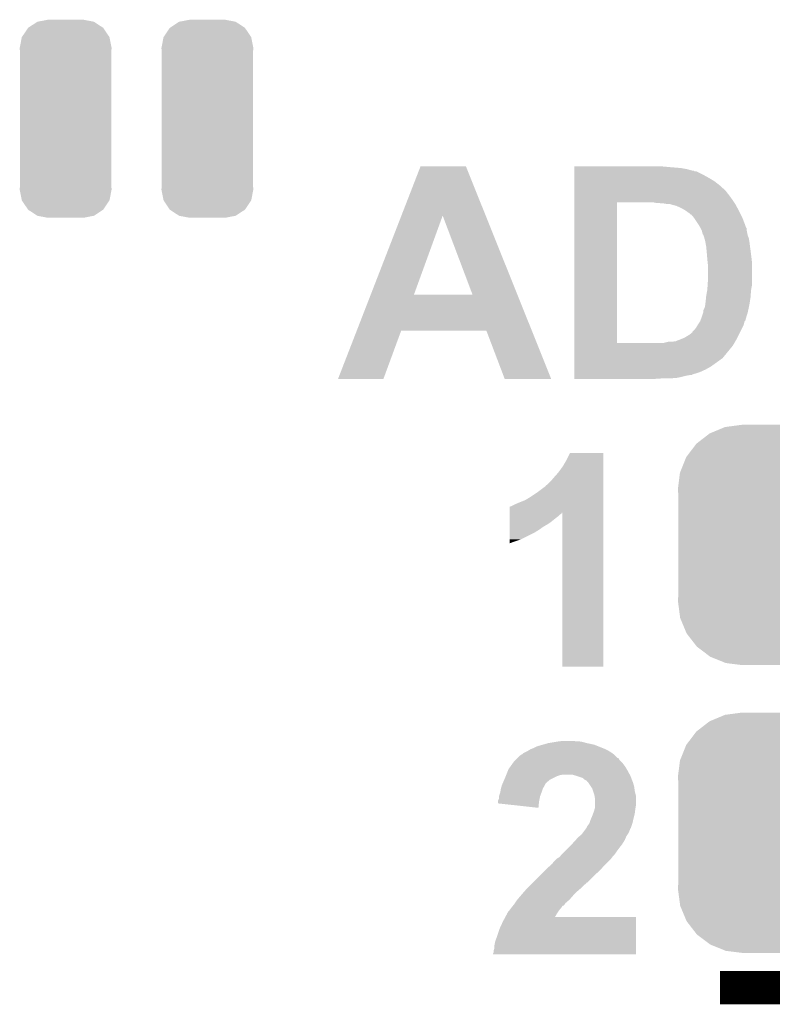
# Model space of a CAD drawing. Extents: x -1.3 to 24.2, y -3.9 to 53.4.
# Tile 40 of 48: x 11.5 to 15, y 34.2 to 38.8. Entities that reach past the tile are written whole.
import ezdxf

# ---------------------------------------------------------------- set-up
doc = ezdxf.new("R2010")
doc.units = 0
doc.layers.get('0').update_dxf_attribs({"linetype": 'CONTINUOUS'})
doc.layers.add('DIGI_POT_10_CLICK_V100_GTO', color=14, linetype='CONTINUOUS')
doc.layers.add('DIGI_POT_10_CLICK_V100_GTS', color=12, linetype='CONTINUOUS')

# ---------------------------------------------------------------- blocks, each defined once
blk = doc.blocks.new('CUSTOM_73')
for points in [[(-0.128566, 0.44539), (-0.08001, 0.45466), (0.129406, 0.44539), (0.08001, 0.45466)], [(-0.200572, 0.375172), (-0.172716, 0.416882), (0.200758, 0.375172), (0.172524, 0.416882)], [(-0.172716, 0.416882), (-0.171856, 0.417452), (0.172524, 0.416882), (0.172138, 0.417452)], [(-0.171856, 0.417452), (-0.130158, 0.445086), (0.172138, 0.417452), (0.129872, 0.445086)], [(-0.130158, 0.445086), (-0.128566, 0.44539), (0.129872, 0.445086), (0.129406, 0.44539)], [(-0.21082, 0.32512), (-0.20107, 0.374424), (0.21082, 0.32512), (0.20091, 0.374424)], [(-0.20107, 0.374424), (-0.200572, 0.375172), (0.20091, 0.374424), (0.200758, 0.375172)], [(-0.20955, 0.30703), (-0.21082, 0.32512), (0.20955, 0.30703), (0.21082, 0.32512)], [(-0.20955, 0.307026), (-0.20955, 0.30703), (0.20955, 0.307026), (0.20955, 0.30703)], [(-0.20955, -0.307026), (-0.20955, 0.307026), (0.20955, -0.307026), (0.20955, 0.307026)], [(-0.21082, -0.32512), (-0.209552, -0.30703), (0.21082, -0.32512), (0.20955, -0.30703)], [(-0.209552, -0.30703), (-0.20955, -0.307026), (0.20955, -0.30703), (0.20955, -0.307026)], [(-0.200908, -0.374424), (-0.21082, -0.32512), (0.20107, -0.374424), (0.21082, -0.32512)], [(-0.200758, -0.375172), (-0.200908, -0.374424), (0.20057, -0.375172), (0.20107, -0.374424)], [(-0.172522, -0.416882), (-0.200758, -0.375172), (0.172716, -0.416882), (0.20057, -0.375172)], [(-0.172138, -0.417452), (-0.172522, -0.416882), (0.171854, -0.417452), (0.172716, -0.416882)], [(-0.12987, -0.445086), (-0.172138, -0.417452), (0.130158, -0.445086), (0.171854, -0.417452)], [(-0.129406, -0.44539), (-0.12987, -0.445086), (0.128564, -0.44539), (0.130158, -0.445086)], [(-0.08001, -0.45466), (-0.129406, -0.44539), (0.08001, -0.45466), (0.128564, -0.44539)]]:
    blk.add_solid(points)
blk = doc.blocks.new('CUSTOM_81')
for points in [[(-0.259492, 0.54202), (-0.1905, 0.55118), (0.263068, 0.54202), (0.1905, 0.55118)], [(-0.394942, 0.46695), (-0.337632, 0.511416), (0.39571, 0.46695), (0.33685, 0.511416)], [(-0.337632, 0.511416), (-0.333154, 0.513288), (0.33685, 0.511416), (0.334372, 0.513288)], [(-0.333154, 0.513288), (-0.266706, 0.541062), (0.334372, 0.513288), (0.265446, 0.541062)], [(-0.266706, 0.541062), (-0.259492, 0.54202), (0.265446, 0.541062), (0.263068, 0.54202)], [(-0.442246, 0.406212), (-0.39837, 0.46429), (0.442836, 0.406212), (0.397774, 0.46429)], [(-0.39837, 0.46429), (-0.394942, 0.46695), (0.397774, 0.46429), (0.39571, 0.46695)], [(-0.471976, 0.335286), (-0.444708, 0.402952), (0.472482, 0.335286), (0.4442, 0.402952)], [(-0.444708, 0.402952), (-0.442246, 0.406212), (0.4442, 0.402952), (0.442836, 0.406212)], [(-0.4826, 0.25908), (-0.47344, 0.331648), (0.4826, 0.25908), (0.472966, 0.331648)], [(-0.47344, 0.331648), (-0.471976, 0.335286), (0.472966, 0.331648), (0.472482, 0.335286)], [(-0.48133, 0.231872), (-0.4826, 0.25908), (0.48133, 0.231872), (0.4826, 0.25908)], [(-0.48133, -0.231872), (-0.48133, 0.231872), (0.48133, -0.231872), (0.48133, 0.231872)], [(-0.4826, -0.25908), (-0.48133, -0.231872), (0.4826, -0.25908), (0.48133, -0.231872)], [(-0.472964, -0.331648), (-0.4826, -0.25908), (0.47344, -0.331648), (0.4826, -0.25908)], [(-0.472482, -0.335286), (-0.472964, -0.331648), (0.471974, -0.335286), (0.47344, -0.331648)], [(-0.444198, -0.402952), (-0.472482, -0.335286), (0.444708, -0.402952), (0.471974, -0.335286)], [(-0.442836, -0.406212), (-0.444198, -0.402952), (0.442244, -0.406212), (0.444708, -0.402952)], [(-0.397772, -0.46429), (-0.442836, -0.406212), (0.39837, -0.46429), (0.442244, -0.406212)], [(-0.39571, -0.46695), (-0.397772, -0.46429), (0.39494, -0.46695), (0.39837, -0.46429)], [(-0.336848, -0.511416), (-0.39571, -0.46695), (0.337632, -0.511416), (0.39494, -0.46695)], [(-0.334372, -0.513288), (-0.336848, -0.511416), (0.333152, -0.513288), (0.337632, -0.511416)], [(-0.265444, -0.541062), (-0.334372, -0.513288), (0.266706, -0.541062), (0.333152, -0.513288)], [(-0.263068, -0.54202), (-0.265444, -0.541062), (0.25949, -0.54202), (0.266706, -0.541062)], [(-0.1905, -0.55118), (-0.263068, -0.54202), (0.1905, -0.55118), (0.25949, -0.54202)]]:
    blk.add_solid(points)

msp = doc.modelspace()

# ---------------------------------------------------------------- linework, layer by layer
at = {"layer": 'DIGI_POT_10_CLICK_V100_GTO', "const_width": 0.1524}
msp.add_lwpolyline([(14.7574, 34.3154), (16.4338, 34.3154)], dxfattribs=at)
at = {"layer": 'DIGI_POT_10_CLICK_V100_GTO'}
for points in [[(13.295534, 37.858642), (13.38327, 38.084744), (13.682214, 37.858642), (13.591544, 38.084744)], [(13.38327, 38.084744), (13.383278, 38.08476), (13.591544, 38.084744), (13.383278, 38.08476)], [(14.089402, 38.08222), (14.089404, 38.08476), (14.5161, 38.08222), (14.48816, 38.08476)], [(14.089402, 38.07714), (14.089402, 38.08222), (14.57706, 38.07714), (14.5161, 38.08222)], [(14.089402, 38.07206), (14.089402, 38.07714), (14.605, 38.07206), (14.57706, 38.07714)], [(14.089402, 38.06444), (14.089402, 38.07206), (14.632942, 38.06444), (14.605, 38.07206)], [(14.089402, 38.064434), (14.089402, 38.06444), (14.638026, 38.064434), (14.632942, 38.06444)], [(14.089402, 38.0619), (14.089402, 38.064434), (14.640564, 38.0619), (14.638026, 38.064434)], [(14.089402, 38.061898), (14.089402, 38.0619), (14.648184, 38.061898), (14.640564, 38.0619)], [(14.089402, 38.04412), (14.089402, 38.061898), (14.68374, 38.04412), (14.648184, 38.061898)], [(14.0894, 37.9984), (14.089402, 38.01618), (14.75486, 37.9984), (14.732, 38.01618)], [(14.089402, 38.03142), (14.089402, 38.04412), (14.7066, 38.03142), (14.68374, 38.04412)], [(14.089402, 38.01618), (14.089402, 38.03142), (14.732, 38.01618), (14.7066, 38.03142)], [(14.0894, 37.97554), (14.0894, 37.9984), (14.78026, 37.97554), (14.75486, 37.9984)], [(14.0894, 37.972998), (14.0894, 37.97554), (14.7828, 37.972998), (14.78026, 37.97554)], [(14.0894, 37.96284), (14.0894, 37.972998), (14.79042, 37.96284), (14.7828, 37.972998)], [(14.0894, 37.95014), (14.0894, 37.96284), (14.80058, 37.95014), (14.79042, 37.96284)], [(14.089384, 37.274522), (14.089398, 37.91964), (14.28496, 37.274522), (14.284962, 37.91964)], [(14.089398, 37.91966), (14.0894, 37.93236), (14.821748, 37.91966), (14.81328, 37.93236)], [(14.089398, 37.91964), (14.089398, 37.91966), (14.284962, 37.91964), (14.4145, 37.91966)], [(14.0894, 37.93236), (14.0894, 37.95014), (14.81328, 37.93236), (14.80058, 37.95014)], [(14.462762, 37.91712), (14.450062, 37.91966), (14.82344, 37.91712), (14.821748, 37.91966)], [(14.488162, 37.91458), (14.475462, 37.91712), (14.825134, 37.91458), (14.82344, 37.91712)], [(14.513562, 37.91204), (14.498322, 37.91458), (14.826828, 37.91204), (14.825134, 37.91458)], [(14.526262, 37.912038), (14.513562, 37.91204), (14.826828, 37.912038), (14.826828, 37.91204)], [(14.53388, 37.909502), (14.526262, 37.912038), (14.828518, 37.909502), (14.826828, 37.912038)], [(14.554202, 37.904418), (14.53388, 37.909502), (14.831292, 37.904418), (14.828518, 37.909502)], [(14.57198, 37.8968), (14.554202, 37.904418), (14.835448, 37.8968), (14.831292, 37.904418)], [(14.587218, 37.88918), (14.57198, 37.8968), (14.839604, 37.88918), (14.835448, 37.8968)], [(14.59992, 37.88156), (14.587218, 37.88918), (14.84376, 37.88156), (14.839604, 37.88918)], [(14.61008, 37.87394), (14.59992, 37.88156), (14.84757, 37.87394), (14.84376, 37.88156)], [(14.617702, 37.868858), (14.61008, 37.87394), (14.850112, 37.868858), (14.84757, 37.87394)], [(14.622786, 37.86378), (14.617702, 37.868858), (14.85265, 37.86378), (14.850112, 37.868858)], [(13.154624, 37.495508), (13.295534, 37.858642), (13.35279, 37.495508), (13.484844, 37.858642)], [(13.62199, 37.49548), (13.484844, 37.858642), (13.827846, 37.49548), (13.682214, 37.858642)], [(14.625326, 37.863772), (14.622786, 37.86378), (14.852654, 37.863772), (14.85265, 37.86378)], [(14.635904, 37.85108), (14.625326, 37.863772), (14.859, 37.85108), (14.852654, 37.863772)], [(14.63802, 37.84854), (14.635904, 37.85108), (14.859978, 37.84854), (14.859, 37.85108)], [(14.65834, 37.818062), (14.63802, 37.84854), (14.871698, 37.818062), (14.859978, 37.84854)], [(14.658344, 37.818056), (14.65834, 37.818062), (14.8717, 37.818056), (14.871698, 37.818062)], [(14.65987, 37.815514), (14.658344, 37.818056), (14.871706, 37.815514), (14.8717, 37.818056)], [(14.661392, 37.812976), (14.65987, 37.815514), (14.87424, 37.812976), (14.871706, 37.815514)], [(14.66444, 37.807894), (14.661392, 37.812976), (14.874244, 37.807894), (14.87424, 37.812976)], [(14.66596, 37.80536), (14.66444, 37.807894), (14.875934, 37.80536), (14.874244, 37.807894)], [(14.668502, 37.800278), (14.66596, 37.80536), (14.87932, 37.800278), (14.875934, 37.80536)], [(14.672312, 37.792658), (14.668502, 37.800278), (14.87932, 37.792658), (14.87932, 37.800278)], [(14.673582, 37.790118), (14.672312, 37.792658), (14.87983, 37.790118), (14.87932, 37.792658)], [(14.67612, 37.779962), (14.673582, 37.790118), (14.881862, 37.779962), (14.87983, 37.790118)], [(14.678664, 37.772338), (14.67612, 37.779962), (14.883386, 37.772338), (14.881862, 37.779962)], [(14.681202, 37.769796), (14.678664, 37.772338), (14.883896, 37.769796), (14.883386, 37.772338)], [(14.681964, 37.767258), (14.681202, 37.769796), (14.884402, 37.767258), (14.883896, 37.769796)], [(14.685774, 37.754558), (14.681964, 37.767258), (14.88948, 37.754558), (14.884402, 37.767258)], [(14.68882, 37.7444), (14.685774, 37.754558), (14.891174, 37.7444), (14.88948, 37.754558)], [(14.689744, 37.73932), (14.68882, 37.7444), (14.89202, 37.73932), (14.891174, 37.7444)], [(14.69344, 37.719), (14.689744, 37.73932), (14.89456, 37.719), (14.89202, 37.73932)], [(14.6939, 37.716462), (14.69344, 37.719), (14.894924, 37.716462), (14.89456, 37.719)], [(14.695286, 37.70122), (14.6939, 37.716462), (14.8971, 37.70122), (14.894924, 37.716462)], [(14.69644, 37.68852), (14.695286, 37.70122), (14.898688, 37.68852), (14.8971, 37.70122)], [(14.697076, 37.6809), (14.69644, 37.68852), (14.89964, 37.6809), (14.898688, 37.68852)], [(14.69898, 37.65804), (14.697076, 37.6809), (14.90233, 37.65804), (14.89964, 37.6809)], [(14.701238, 37.637718), (14.69898, 37.65804), (14.90472, 37.637718), (14.90233, 37.65804)], [(14.70152, 37.635178), (14.701238, 37.637718), (14.90472, 37.635178), (14.90472, 37.637718)], [(14.70152, 37.55644), (14.70152, 37.635178), (14.90472, 37.55644), (14.90472, 37.635178)], [(14.700672, 37.543738), (14.70152, 37.55644), (14.90472, 37.543738), (14.90472, 37.55644)], [(14.6939, 37.490402), (14.698518, 37.515802), (14.897686, 37.490402), (14.89964, 37.515802)], [(14.698518, 37.515802), (14.69898, 37.518338), (14.89964, 37.515802), (14.900062, 37.518338)], [(14.69898, 37.518338), (14.699826, 37.53104), (14.900062, 37.518338), (14.90218, 37.53104)], [(14.699826, 37.53104), (14.700672, 37.543738), (14.90218, 37.53104), (14.90472, 37.543738)], [(13.090548, 37.33038), (13.154612, 37.49548), (13.894052, 37.33038), (13.827846, 37.49548)], [(13.154612, 37.49548), (13.154624, 37.495508), (13.62199, 37.49548), (13.35279, 37.495508)], [(14.689454, 37.44976), (14.69136, 37.465), (14.89202, 37.44976), (14.894364, 37.465)], [(14.69136, 37.465), (14.693136, 37.48278), (14.894364, 37.465), (14.8971, 37.48278)], [(14.693136, 37.48278), (14.6939, 37.490402), (14.8971, 37.48278), (14.897686, 37.490402)], [(14.680352, 37.414202), (14.681198, 37.416738), (14.8844, 37.414202), (14.884942, 37.416738)], [(14.681198, 37.416738), (14.6812, 37.424356), (14.884942, 37.416738), (14.886574, 37.424356)], [(14.6812, 37.424356), (14.68628, 37.434518), (14.886574, 37.424356), (14.888752, 37.434518)], [(14.68628, 37.434518), (14.68882, 37.44468), (14.888752, 37.434518), (14.89093, 37.44468)], [(14.68882, 37.44468), (14.689454, 37.44976), (14.89093, 37.44468), (14.89202, 37.44976)], [(14.657492, 37.360862), (14.664264, 37.371018), (14.86662, 37.360862), (14.869158, 37.371018)], [(14.664264, 37.371018), (14.665958, 37.373558), (14.869158, 37.371018), (14.870428, 37.373558)], [(14.665958, 37.373558), (14.666908, 37.376096), (14.870428, 37.373558), (14.871698, 37.376096)], [(14.666908, 37.376096), (14.66786, 37.378634), (14.871698, 37.376096), (14.874234, 37.378634)], [(14.66786, 37.378634), (14.668814, 37.381176), (14.874234, 37.378634), (14.87424, 37.381176)], [(14.668814, 37.381176), (14.67358, 37.39388), (14.87424, 37.381176), (14.878148, 37.39388)], [(14.67358, 37.39388), (14.680352, 37.414202), (14.878148, 37.39388), (14.8844, 37.414202)], [(13.004812, 37.109432), (13.09054, 37.330362), (13.213072, 37.109432), (13.294356, 37.330362)], [(13.09054, 37.330362), (13.090548, 37.33038), (13.294356, 37.330362), (13.685502, 37.33038)], [(13.769336, 37.109416), (13.685502, 37.33038), (13.98266, 37.109416), (13.894052, 37.33038)], [(14.630392, 37.322754), (14.6304, 37.325294), (14.848836, 37.322754), (14.850106, 37.325294)], [(14.6304, 37.325294), (14.640558, 37.33546), (14.850106, 37.325294), (14.855188, 37.33546)], [(14.640558, 37.33546), (14.64818, 37.34562), (14.855188, 37.33546), (14.860268, 37.34562)], [(14.64818, 37.34562), (14.65275, 37.35324), (14.860268, 37.34562), (14.86408, 37.35324)], [(14.65275, 37.35324), (14.6558, 37.358322), (14.86408, 37.35324), (14.865772, 37.358322)], [(14.6558, 37.358322), (14.657492, 37.360862), (14.865772, 37.358322), (14.86662, 37.360862)], [(14.498318, 37.2745), (14.518638, 37.27958), (14.823226, 37.2745), (14.82619, 37.27958)], [(14.536418, 37.27958), (14.551658, 37.28212), (14.82619, 37.27958), (14.827672, 37.28212)], [(14.554196, 37.28212), (14.55928, 37.28466), (14.827672, 37.28212), (14.829154, 37.28466)], [(14.55928, 37.28466), (14.566902, 37.2872), (14.829154, 37.28466), (14.830634, 37.2872)], [(14.566902, 37.2872), (14.579606, 37.292282), (14.830634, 37.2872), (14.8336, 37.292282)], [(14.579606, 37.292282), (14.592302, 37.29736), (14.8336, 37.292282), (14.836138, 37.29736)], [(14.592302, 37.29736), (14.617698, 37.312598), (14.836138, 37.29736), (14.843758, 37.312598)], [(14.617698, 37.312598), (14.630392, 37.322754), (14.843758, 37.312598), (14.848836, 37.322754)], [(14.089382, 37.2618), (14.089384, 37.2745), (14.81582, 37.2618), (14.823226, 37.2745)], [(14.089382, 37.205922), (14.089382, 37.2618), (14.770102, 37.205922), (14.81582, 37.2618)], [(14.089384, 37.2745), (14.089384, 37.274522), (14.498318, 37.2745), (14.28496, 37.274522)], [(14.08938, 37.19068), (14.089382, 37.1983), (14.74978, 37.19068), (14.75994, 37.1983)], [(14.08938, 37.165278), (14.08938, 37.19068), (14.71422, 37.165278), (14.74978, 37.19068)], [(14.089382, 37.20338), (14.089382, 37.205922), (14.76756, 37.20338), (14.770102, 37.205922)], [(14.089382, 37.1983), (14.089382, 37.20338), (14.75994, 37.1983), (14.76756, 37.20338)], [(14.08938, 37.15258), (14.08938, 37.165278), (14.69136, 37.15258), (14.71422, 37.165278)], [(14.08938, 37.139878), (14.08938, 37.15258), (14.663418, 37.139878), (14.69136, 37.15258)], [(13.213062, 37.1094), (13.004812, 37.109432), (13.213062, 37.1094), (13.213072, 37.109432)], [(13.982666, 37.1094), (13.98266, 37.109416), (13.982666, 37.1094), (13.769336, 37.109416)], [(14.08938, 37.129716), (14.08938, 37.139878), (14.6304, 37.129716), (14.663418, 37.139878)], [(14.08938, 37.12718), (14.08938, 37.129716), (14.627856, 37.12718), (14.6304, 37.129716)], [(14.08938, 37.12464), (14.08938, 37.12718), (14.605, 37.12464), (14.620238, 37.12718)], [(14.08938, 37.11956), (14.08938, 37.12464), (14.58468, 37.11956), (14.605, 37.12464)], [(14.08938, 37.11448), (14.08938, 37.11956), (14.561818, 37.11448), (14.58468, 37.11956)], [(14.08938, 37.11194), (14.08938, 37.11448), (14.531342, 37.11194), (14.561818, 37.11448)], [(14.08938, 37.109424), (14.08938, 37.11194), (14.45804, 37.109424), (14.49578, 37.11194)], [(14.457682, 37.1094), (14.08938, 37.109424), (14.457682, 37.1094), (14.45804, 37.109424)], [(14.036042, 36.70808), (14.05382, 36.73856), (14.221458, 36.70808), (14.221458, 36.73856)], [(14.05382, 36.73856), (14.069062, 36.769016), (14.221458, 36.73856), (14.22146, 36.769016)], [(14.069062, 36.769016), (14.069076, 36.76904), (14.22146, 36.769016), (14.069076, 36.76904)], [(14.015718, 36.680138), (14.036042, 36.70808), (14.221456, 36.680138), (14.221458, 36.70808)], [(13.98016, 36.6395), (13.9954, 36.65728), (14.221456, 36.6395), (14.221456, 36.65728)], [(13.9954, 36.65728), (14.015718, 36.680138), (14.221456, 36.65728), (14.221456, 36.680138)], [(13.9192, 36.5887), (13.94968, 36.611562), (14.221454, 36.5887), (14.221456, 36.611562)], [(13.94968, 36.611562), (13.952224, 36.6141), (14.221456, 36.611562), (14.221456, 36.6141)], [(13.952224, 36.6141), (13.954766, 36.614116), (14.221456, 36.6141), (14.221456, 36.614116)], [(13.954766, 36.614116), (13.957304, 36.619178), (14.221456, 36.614116), (14.221456, 36.619178)], [(13.957304, 36.619178), (13.964922, 36.624262), (14.221456, 36.619178), (14.221456, 36.624262)], [(13.964922, 36.624262), (13.98016, 36.6395), (14.221456, 36.624262), (14.221456, 36.6395)], [(13.863322, 36.55314), (13.88872, 36.568378), (14.221454, 36.55314), (14.221454, 36.568378)], [(13.88872, 36.568378), (13.9192, 36.5887), (14.221454, 36.568378), (14.221454, 36.5887)], [(13.792218, 36.49472), (13.792224, 36.52266), (14.221452, 36.49472), (14.221452, 36.52266)], [(13.792224, 36.52266), (13.79474, 36.522684), (14.221452, 36.52266), (14.221452, 36.522684)], [(13.79474, 36.522684), (13.794764, 36.5252), (14.221452, 36.522684), (14.221454, 36.5252)], [(13.794764, 36.5252), (13.799824, 36.525202), (14.221454, 36.5252), (14.221454, 36.525202)], [(13.799824, 36.525202), (13.82014, 36.53536), (14.221454, 36.525202), (14.221454, 36.53536)], [(13.82014, 36.53536), (13.83792, 36.54298), (14.221454, 36.53536), (14.221454, 36.54298)], [(13.83792, 36.54298), (13.863322, 36.55314), (14.221454, 36.54298), (14.221454, 36.55314)], [(13.792212, 36.45154), (13.792216, 36.47186), (13.98016, 36.45154), (14.00556, 36.47186)], [(13.792216, 36.47948), (13.792218, 36.487098), (14.015718, 36.47948), (14.023342, 36.487098)], [(13.792216, 36.47186), (13.792216, 36.47948), (14.00556, 36.47186), (14.015718, 36.47948)], [(13.792218, 36.494704), (13.792218, 36.49472), (14.030954, 36.494704), (14.033476, 36.49472)], [(13.792218, 36.48964), (13.792218, 36.494704), (14.028414, 36.48964), (14.030954, 36.494704)], [(13.792218, 36.487098), (13.792218, 36.48964), (14.023342, 36.487098), (14.028414, 36.48964)], [(14.0335, 35.788624), (14.033476, 36.49472), (14.221436, 35.788624), (14.221452, 36.49472)], [(13.792208, 36.41852), (13.79221, 36.43122), (13.92936, 36.41852), (13.947138, 36.43122)], [(13.79221, 36.43122), (13.792212, 36.441382), (13.947138, 36.43122), (13.964922, 36.441382)], [(13.792212, 36.441382), (13.792212, 36.45154), (13.964922, 36.441382), (13.98016, 36.45154)], [(13.792202, 36.3728), (13.792206, 36.405822), (13.842998, 36.3728), (13.90904, 36.405822)], [(13.792206, 36.405822), (13.792208, 36.41852), (13.90904, 36.405822), (13.92936, 36.41852)], [(13.7922, 36.355052), (13.792202, 36.3728), (13.7922, 36.355052), (13.842998, 36.3728)], [(14.221436, 35.7886), (14.0335, 35.788624), (14.221436, 35.7886), (14.221436, 35.788624)], [(13.916662, 35.422842), (13.94332, 35.430458), (14.199864, 35.422842), (14.180822, 35.430458)], [(13.94332, 35.430458), (13.97, 35.43808), (14.180822, 35.430458), (14.145258, 35.43808)], [(13.97, 35.43808), (14.000478, 35.44316), (14.145258, 35.43808), (14.127482, 35.44316)], [(14.000478, 35.44316), (14.015718, 35.4457), (14.127482, 35.44316), (14.112242, 35.4457)], [(14.015718, 35.4457), (14.038582, 35.44824), (14.097002, 35.4457), (14.084298, 35.44824)], [(13.827762, 35.3695), (13.840464, 35.3822), (14.287504, 35.3695), (14.274802, 35.3822)], [(13.840464, 35.3822), (13.843006, 35.382206), (14.274802, 35.3822), (14.274796, 35.382206)], [(13.843006, 35.382206), (13.845538, 35.384738), (14.274796, 35.382206), (14.272262, 35.384738)], [(13.845538, 35.384738), (13.845544, 35.384742), (14.272262, 35.384738), (14.272258, 35.384742)], [(13.845544, 35.384742), (13.850618, 35.387282), (14.272258, 35.384742), (14.268702, 35.387282)], [(13.850618, 35.387282), (13.855704, 35.392362), (14.268702, 35.387282), (14.261592, 35.392362)], [(13.855704, 35.392362), (13.865858, 35.39744), (14.261592, 35.392362), (14.254482, 35.39744)], [(13.865858, 35.39744), (13.876018, 35.40252), (14.254482, 35.39744), (14.245592, 35.40252)], [(13.876018, 35.40252), (13.884482, 35.4076), (14.245592, 35.40252), (14.236702, 35.4076)], [(13.884482, 35.4076), (13.888716, 35.41014), (14.236702, 35.4076), (14.230776, 35.41014)], [(13.888716, 35.41014), (13.90142, 35.41522), (14.230776, 35.41014), (14.21892, 35.41522)], [(13.90142, 35.41522), (13.916662, 35.422842), (14.21892, 35.41522), (14.199864, 35.422842)], [(13.794376, 35.328858), (13.80889, 35.349178), (14.323062, 35.328858), (14.30782, 35.349178)], [(13.80889, 35.349178), (13.812522, 35.354262), (14.30782, 35.349178), (14.30274, 35.354262)], [(13.812522, 35.354262), (13.820142, 35.361882), (14.30274, 35.354262), (14.295122, 35.361882)], [(13.820142, 35.361882), (13.825216, 35.366956), (14.295122, 35.361882), (14.292582, 35.366956)], [(13.825216, 35.366956), (13.827756, 35.369494), (14.292582, 35.366956), (14.290046, 35.369494)], [(13.827756, 35.369494), (13.827762, 35.3695), (14.290046, 35.369494), (14.287504, 35.3695)], [(13.773912, 35.28568), (13.775942, 35.290758), (14.0081, 35.28568), (14.02334, 35.290758)], [(13.775942, 35.290758), (13.77696, 35.2933), (14.02334, 35.290758), (14.036038, 35.2933)], [(13.77696, 35.2933), (13.786104, 35.31616), (14.34315, 35.2933), (14.33068, 35.31616)], [(13.786104, 35.31616), (13.787122, 35.318702), (14.33068, 35.31616), (14.329156, 35.318702)], [(13.787122, 35.318702), (13.794376, 35.328858), (14.329156, 35.318702), (14.323062, 35.328858)], [(14.097, 35.28822), (14.079218, 35.2933), (14.34592, 35.28822), (14.34315, 35.2933)], [(13.75664, 35.245042), (13.759902, 35.252656), (13.95349, 35.245042), (13.957298, 35.252656)], [(13.759902, 35.252656), (13.762082, 35.257742), (13.957298, 35.252656), (13.962382, 35.257742)], [(13.762082, 35.257742), (13.767524, 35.27044), (13.962382, 35.257742), (13.977624, 35.27044)], [(13.767524, 35.27044), (13.77188, 35.2806), (13.977624, 35.27044), (13.99794, 35.2806)], [(13.77188, 35.2806), (13.773912, 35.28568), (13.99794, 35.2806), (14.0081, 35.28568)], [(14.127476, 35.27806), (14.097, 35.28822), (14.349828, 35.27806), (14.34592, 35.28822)], [(14.135102, 35.270442), (14.127476, 35.27806), (14.35276, 35.270442), (14.349828, 35.27806)], [(14.145254, 35.26536), (14.135102, 35.270442), (14.354714, 35.26536), (14.35276, 35.270442)], [(14.147794, 35.260296), (14.145254, 35.26536), (14.356662, 35.260296), (14.354714, 35.26536)], [(14.15033, 35.26028), (14.147794, 35.260296), (14.356668, 35.26028), (14.356662, 35.260296)], [(14.153718, 35.255202), (14.15033, 35.26028), (14.35862, 35.255202), (14.356668, 35.26028)], [(14.16558, 35.237418), (14.153718, 35.255202), (14.3637, 35.237418), (14.35862, 35.255202)], [(13.743942, 35.196782), (13.74902, 35.21202), (13.932852, 35.196782), (13.938566, 35.21202)], [(13.74902, 35.21202), (13.749442, 35.21456), (13.938566, 35.21202), (13.93952, 35.21456)], [(13.749442, 35.21456), (13.75156, 35.227262), (13.93952, 35.21456), (13.943752, 35.227262)], [(13.75156, 35.227262), (13.752284, 35.229802), (13.943752, 35.227262), (13.9446, 35.229802)], [(13.752284, 35.229802), (13.755914, 35.242502), (13.9446, 35.229802), (13.95222, 35.242502)], [(13.755914, 35.242502), (13.75664, 35.245042), (13.95222, 35.242502), (13.95349, 35.245042)], [(14.170658, 35.229804), (14.16558, 35.237418), (14.364652, 35.229804), (14.3637, 35.237418)], [(14.174894, 35.2171), (14.170658, 35.229804), (14.36624, 35.2171), (14.364652, 35.229804)], [(14.180818, 35.199322), (14.174894, 35.2171), (14.370686, 35.199322), (14.36624, 35.2171)], [(13.73886, 35.16884), (13.738862, 35.173924), (13.92682, 35.16884), (13.927836, 35.173924)], [(13.73886, 35.161242), (13.73886, 35.16884), (13.926122, 35.161242), (13.92682, 35.16884)], [(13.924256, 35.140902), (13.73886, 35.161242), (13.924256, 35.140902), (13.926122, 35.161242)], [(13.738862, 35.173924), (13.74394, 35.184084), (13.927836, 35.173924), (13.929868, 35.184084)], [(13.74394, 35.194238), (13.743942, 35.196782), (13.9319, 35.194238), (13.932852, 35.196782)], [(13.74394, 35.184084), (13.74394, 35.194238), (13.929868, 35.184084), (13.9319, 35.194238)], [(14.181244, 35.196778), (14.180818, 35.199322), (14.37132, 35.196778), (14.370686, 35.199322)], [(14.18336, 35.184082), (14.181244, 35.196778), (14.37132, 35.184082), (14.37132, 35.196778)], [(14.18336, 35.151058), (14.18336, 35.184082), (14.37132, 35.151058), (14.37132, 35.184082)], [(14.17066, 35.1028), (14.17542, 35.1155), (14.363064, 35.1028), (14.36624, 35.1155)], [(14.17542, 35.1155), (14.178278, 35.123118), (14.36624, 35.1155), (14.367192, 35.123118)], [(14.178278, 35.123118), (14.181906, 35.13582), (14.367192, 35.123118), (14.36878, 35.13582)], [(14.181906, 35.13582), (14.18336, 35.140902), (14.36878, 35.13582), (14.369626, 35.140902)], [(14.18336, 35.140902), (14.18336, 35.151058), (14.369626, 35.140902), (14.37132, 35.151058)], [(14.15034, 35.05962), (14.15796, 35.06978), (14.351842, 35.05962), (14.35523, 35.06978)], [(14.15796, 35.06978), (14.158806, 35.07232), (14.35523, 35.06978), (14.356078, 35.07232)], [(14.158806, 35.07232), (14.16304, 35.085018), (14.356078, 35.07232), (14.3589, 35.085018)], [(14.16304, 35.085018), (14.167394, 35.09518), (14.3589, 35.085018), (14.36116, 35.09518)], [(14.167394, 35.09518), (14.17066, 35.1028), (14.36116, 35.09518), (14.363064, 35.1028)], [(14.119862, 35.016442), (14.127986, 35.026598), (14.331526, 35.016442), (14.338298, 35.026598)], [(14.127986, 35.026598), (14.13002, 35.02914), (14.338298, 35.026598), (14.339314, 35.02914)], [(14.13002, 35.02914), (14.137638, 35.0393), (14.339314, 35.02914), (14.34338, 35.0393)], [(14.137638, 35.0393), (14.14335, 35.046916), (14.34338, 35.0393), (14.34592, 35.046916)], [(14.14335, 35.046916), (14.145258, 35.04946), (14.34592, 35.046916), (14.348456, 35.04946)], [(14.145258, 35.04946), (14.14526, 35.049462), (14.348456, 35.04946), (14.348456, 35.049462)], [(14.14526, 35.049462), (14.145264, 35.052006), (14.348456, 35.049462), (14.349304, 35.052006)], [(14.145264, 35.052006), (14.15034, 35.05962), (14.349304, 35.052006), (14.351842, 35.05962)], [(14.07668, 34.97326), (14.08176, 34.97834), (14.30782, 34.97326), (14.310994, 34.97834)], [(14.08176, 34.97834), (14.095614, 34.99358), (14.310994, 34.97834), (14.320518, 34.99358)], [(14.095614, 34.99358), (14.107162, 35.006282), (14.320518, 34.99358), (14.325962, 35.006282)], [(14.107162, 35.006282), (14.113512, 35.011362), (14.325962, 35.006282), (14.32814, 35.011362)], [(14.113512, 35.011362), (14.119862, 35.016442), (14.32814, 35.011362), (14.331526, 35.016442)], [(14.03096, 34.92754), (14.05382, 34.9504), (14.274036, 34.92754), (14.29004, 34.9504)], [(14.05382, 34.9504), (14.07668, 34.97326), (14.29004, 34.9504), (14.30782, 34.97326)], [(13.97914, 34.87674), (13.99032, 34.886904), (14.22654, 34.87674), (14.236702, 34.886904)], [(13.99032, 34.886904), (13.990326, 34.889446), (14.236702, 34.886904), (14.239244, 34.889446)], [(13.990326, 34.889446), (14.0081, 34.90722), (14.239244, 34.889446), (14.257018, 34.90722)], [(14.0081, 34.90722), (14.008102, 34.907222), (14.257018, 34.90722), (14.257018, 34.907222)], [(14.008102, 34.907222), (14.020802, 34.914844), (14.257018, 34.907222), (14.262738, 34.914844)], [(14.020802, 34.914844), (14.022828, 34.917378), (14.262738, 34.914844), (14.26464, 34.917378)], [(14.022828, 34.917378), (14.028926, 34.924998), (14.26464, 34.917378), (14.272258, 34.924998)], [(14.028926, 34.924998), (14.03096, 34.92754), (14.272258, 34.924998), (14.274036, 34.92754)], [(13.931898, 34.83102), (13.954758, 34.85388), (14.18082, 34.83102), (14.20622, 34.85388)], [(13.954758, 34.85388), (13.96238, 34.8615), (14.20622, 34.85388), (14.212992, 34.8615)], [(13.96238, 34.8615), (13.97914, 34.87674), (14.212992, 34.8615), (14.22654, 34.87674)], [(13.8938, 34.792922), (13.898862, 34.797984), (14.142716, 34.792922), (14.145254, 34.797984)], [(13.898862, 34.797984), (13.898878, 34.798), (14.145254, 34.797984), (14.147796, 34.798)], [(13.898878, 34.798), (13.931898, 34.83102), (14.147796, 34.798), (14.18082, 34.83102)], [(13.84445, 34.73958), (13.85316, 34.74974), (14.0843, 34.73958), (14.094458, 34.74974)], [(13.85316, 34.74974), (13.859828, 34.757362), (14.094458, 34.74974), (14.10208, 34.757362)], [(13.859828, 34.757362), (13.870938, 34.77006), (14.10208, 34.757362), (14.116896, 34.77006)], [(13.870938, 34.77006), (13.873478, 34.7726), (14.116896, 34.77006), (14.11986, 34.7726)], [(13.873478, 34.7726), (13.888716, 34.787838), (14.11986, 34.7726), (14.135098, 34.787838)], [(13.888716, 34.787838), (13.8938, 34.792922), (14.135098, 34.787838), (14.142716, 34.792922)], [(13.81506, 34.70148), (13.816752, 34.704018), (14.047046, 34.70148), (14.04874, 34.704018)], [(13.816752, 34.704018), (13.82522, 34.71672), (14.04874, 34.704018), (14.063558, 34.71672)], [(13.82522, 34.71672), (13.827334, 34.719258), (14.063558, 34.71672), (14.06652, 34.719258)], [(13.827334, 34.719258), (13.83792, 34.73196), (14.06652, 34.719258), (14.077632, 34.73196)], [(13.83792, 34.73196), (13.84445, 34.73958), (14.077632, 34.73196), (14.0843, 34.73958)], [(13.779506, 34.655766), (13.782038, 34.6583), (14.009196, 34.655766), (14.010638, 34.6583)], [(13.782038, 34.6583), (13.782042, 34.658304), (14.010638, 34.6583), (14.01064, 34.658304)], [(13.782042, 34.658304), (13.784582, 34.663378), (14.01064, 34.658304), (14.014264, 34.663378)], [(13.784582, 34.663378), (13.78966, 34.668462), (14.014264, 34.663378), (14.017896, 34.668462)], [(13.78966, 34.668462), (13.795374, 34.67608), (14.017896, 34.668462), (14.02334, 34.67608)], [(13.795374, 34.67608), (13.799182, 34.681158), (14.02334, 34.67608), (14.028418, 34.681158)], [(13.799182, 34.681158), (13.8049, 34.68878), (14.028418, 34.681158), (14.0335, 34.68878)], [(13.8049, 34.68878), (13.806926, 34.691314), (14.0335, 34.68878), (14.036034, 34.691314)], [(13.806926, 34.691314), (13.806932, 34.69132), (14.036034, 34.691314), (14.038576, 34.69132)], [(13.806932, 34.69132), (13.810994, 34.696398), (14.038576, 34.69132), (14.043658, 34.696398)], [(13.810994, 34.696398), (13.81506, 34.70148), (14.043658, 34.696398), (14.047046, 34.70148)], [(13.74648, 34.58718), (13.76172, 34.6202), (14.371312, 34.58718), (14.371316, 34.6202)], [(13.76172, 34.6202), (13.772646, 34.640496), (14.371316, 34.6202), (14.37132, 34.640496)], [(13.772646, 34.640496), (13.772658, 34.64052), (14.37132, 34.640496), (14.000522, 34.64052)], [(13.772658, 34.64052), (13.7795, 34.653226), (14.000522, 34.64052), (14.00775, 34.653226)], [(13.7795, 34.653226), (13.779506, 34.655766), (14.00775, 34.653226), (14.009196, 34.655766)], [(13.73632, 34.5567), (13.74648, 34.58718), (14.371308, 34.5567), (14.371312, 34.58718)], [(13.72108, 34.503362), (13.726162, 34.52876), (14.3713, 34.503362), (14.371304, 34.52876)], [(13.726162, 34.52876), (13.73632, 34.5567), (14.371304, 34.52876), (14.371308, 34.5567)], [(13.716002, 34.472884), (13.71854, 34.477964), (14.371296, 34.472884), (14.371296, 34.477964)], [(13.71854, 34.477964), (13.718542, 34.485582), (14.371296, 34.477964), (14.371298, 34.485582)], [(13.718542, 34.485582), (13.72108, 34.493204), (14.371298, 34.485582), (14.371298, 34.493204)], [(13.72108, 34.493204), (13.72108, 34.503362), (14.371298, 34.493204), (14.3713, 34.503362)], [(13.716, 34.467824), (13.716002, 34.472884), (14.371296, 34.467824), (14.371296, 34.472884)], [(14.371296, 34.4678), (13.716, 34.467824), (14.371296, 34.4678), (14.371296, 34.467824)]]:
    msp.add_solid(points, dxfattribs=at)

# ---------------------------------------------------------------- block references
at = {"layer": 'DIGI_POT_10_CLICK_V100_GTS'}
for name, p in [('CUSTOM_73', (11.75512, 38.3032)), ('CUSTOM_73', (12.40536, 38.3032)), ('CUSTOM_81', (15.04696, 36.3474)), ('CUSTOM_81', (15.04696, 35.0266))]:
    msp.add_blockref(name, p, dxfattribs=at)

doc.saveas('drawing.dxf')
